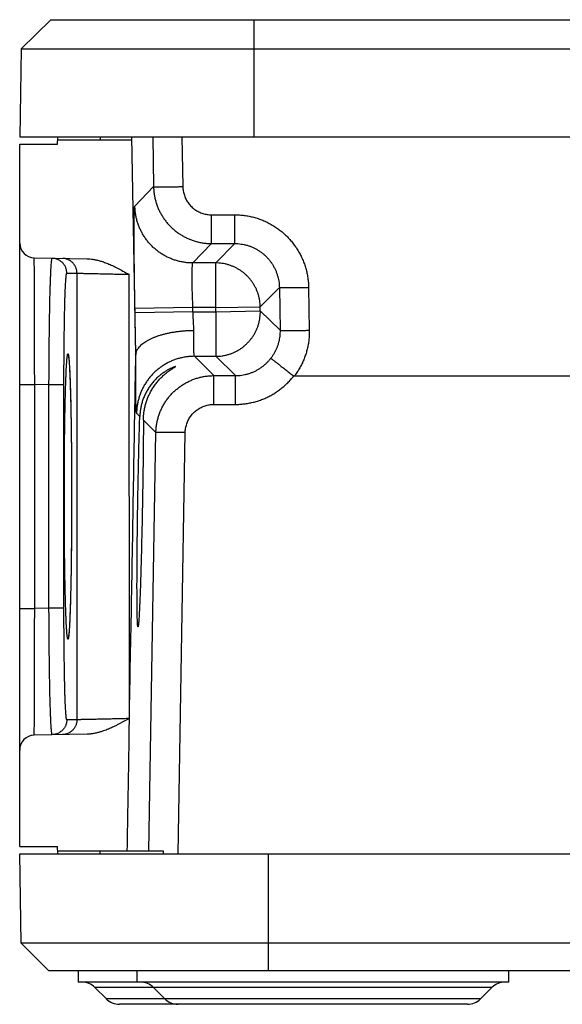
# Model space of a CAD drawing. Header units: inches. Extents: x 0 to 34, y 0 to 22.
# Tile 3 of 38: x 4.354 to 5.084, y 3.955 to 5.279. Entities that reach past the tile are written whole.
import ezdxf

# ---------------------------------------------------------------- set-up
doc = ezdxf.new("R2010")
doc.units = ezdxf.units.IN
doc.header["$LTSCALE"] = 1.87
doc.header["$MEASUREMENT"] = 0
doc.layers.get('0').update_dxf_attribs({"linetype": 'CONTINUOUS'})

msp = doc.modelspace()

# ---------------------------------------------------------------- linework, layer by layer
at = {"color": 7, "linetype": 'CONTINUOUS'}
for p, q in [((4.3964, 5.2792), (4.3564, 5.2399)), ((4.3964, 5.2792), (7.8046, 5.2792)), ((4.6693, 5.2792), (4.6693, 5.1218)), ((4.3564, 5.2399), (4.3543, 5.1218)), ((4.6693, 5.2399), (7.5317, 5.2399)), ((4.3543, 5.1218), (7.8467, 5.1218)), ((4.4053, 5.1118), (4.4055, 5.1218)), ((4.4054, 5.1178), (4.5049, 5.1178)), ((4.4626, 5.1218), (4.4626, 5.1178)), ((4.5049, 5.1218), (4.5101, 4.8292)), ((4.5333, 5.1218), (4.5344, 5.0547)), ((4.5726, 5.1218), (4.5738, 5.0547)), ((4.5726, 5.1218), (4.5726, 5.1178)), ((4.3543, 4.9789), (4.3543, 5.1118)), ((4.3543, 5.1118), (4.4053, 5.1118)), ((4.5092, 5.0286), (4.5344, 5.0547)), ((4.6124, 4.9781), (4.6124, 5.0168)), ((4.6124, 5.0168), (4.6436, 5.0168)), ((4.6436, 4.9781), (4.6436, 5.0168)), ((4.3543, 4.2971), (4.3543, 4.9783)), ((4.5872, 4.952), (4.6124, 4.9781)), ((4.6124, 4.9781), (4.6436, 4.9781)), ((4.618, 4.952), (4.6436, 4.9781)), ((4.374, 4.9589), (4.4451, 4.9577)), ((4.618, 4.952), (4.5872, 4.952)), ((4.618, 4.892), (4.618, 4.952)), ((4.4177, 4.9382), (4.4313, 4.9382)), ((4.4313, 4.9382), (4.4313, 4.3375)), ((4.5013, 4.9367), (4.5014, 4.339)), ((4.678, 4.893), (4.7036, 4.9191)), ((4.7036, 4.9191), (4.7046, 4.8614)), ((4.7429, 4.9191), (4.7439, 4.8614)), ((4.5873, 4.892), (4.5094, 4.8906)), ((4.5095, 4.885), (4.5094, 4.8906)), ((4.5874, 4.8864), (4.5873, 4.892)), ((4.618, 4.892), (4.5873, 4.892)), ((4.618, 4.892), (4.678, 4.893)), ((4.6181, 4.8864), (4.618, 4.892)), ((4.678, 4.8875), (4.678, 4.893)), ((4.5874, 4.8864), (4.5095, 4.885)), ((4.5874, 4.8864), (4.6181, 4.8864)), ((4.6181, 4.8864), (4.678, 4.8875)), ((4.6181, 4.8864), (4.6181, 4.8264)), ((4.678, 4.8875), (4.7046, 4.8614)), ((4.5895, 4.8264), (4.6155, 4.8004)), ((4.5895, 4.8264), (4.6181, 4.8264)), ((4.6181, 4.8264), (4.6446, 4.8004)), ((4.4207, 4.82), (4.4209, 4.8181)), ((4.4209, 4.8181), (4.421, 4.8159)), ((4.421, 4.8159), (4.4212, 4.8133)), ((4.4212, 4.8133), (4.4214, 4.8104)), ((4.4214, 4.8104), (4.4215, 4.807)), ((4.4215, 4.807), (4.4217, 4.8033)), ((4.4217, 4.8033), (4.4219, 4.7992)), ((4.4219, 4.7992), (4.422, 4.7946)), ((4.6155, 4.7617), (4.6155, 4.8004)), ((4.6155, 4.8004), (4.6446, 4.8004)), ((4.6446, 4.7617), (4.6446, 4.8004)), ((4.3543, 4.7886), (4.3745, 4.7886)), ((4.3745, 4.4872), (4.3745, 4.7886)), ((4.3937, 4.7882), (4.3745, 4.7886)), ((4.3937, 4.4875), (4.3937, 4.7882)), ((4.4139, 4.7882), (4.3937, 4.7882)), ((4.4139, 4.4875), (4.4139, 4.7882)), ((4.422, 4.7946), (4.4222, 4.7897)), ((4.4222, 4.7897), (4.4224, 4.7842)), ((4.4224, 4.7842), (4.4226, 4.7783)), ((4.4226, 4.7783), (4.4227, 4.7717)), ((4.4227, 4.7717), (4.4229, 4.7645)), ((4.4229, 4.7645), (4.4231, 4.7566)), ((4.4231, 4.7566), (4.4232, 4.7478)), ((4.6155, 4.7617), (4.6446, 4.7617)), ((4.4232, 4.7478), (4.4234, 4.7382)), ((4.5159, 4.7454), (4.5115, 4.7498)), ((4.4234, 4.7382), (4.4235, 4.7277)), ((4.5376, 4.7237), (4.5208, 4.7405)), ((4.4235, 4.7277), (4.4237, 4.7163)), ((4.4237, 4.7163), (4.4238, 4.7041)), ((4.5281, 4.1611), (4.5376, 4.7237)), ((4.5674, 4.1572), (4.5769, 4.7237)), ((4.4238, 4.7041), (4.4239, 4.691)), ((4.4239, 4.691), (4.424, 4.6769)), ((4.424, 4.6769), (4.4241, 4.6618)), ((4.4241, 4.6618), (4.4241, 4.6458)), ((4.4241, 4.6458), (4.4241, 4.6317)), ((4.4241, 4.6317), (4.4241, 4.6188)), ((4.4241, 4.6188), (4.4241, 4.6065)), ((4.4241, 4.6065), (4.424, 4.5948)), ((4.4239, 4.5837), (4.4238, 4.5732)), ((4.424, 4.5948), (4.4239, 4.5837)), ((4.4238, 4.5732), (4.4237, 4.5634)), ((4.4237, 4.5634), (4.4236, 4.5496)), ((4.4236, 4.5496), (4.4234, 4.5371)), ((4.4234, 4.5371), (4.4232, 4.5257)), ((4.4232, 4.5257), (4.423, 4.5153)), ((4.4228, 4.506), (4.4226, 4.4975)), ((4.423, 4.5153), (4.4228, 4.506)), ((4.4226, 4.4975), (4.4223, 4.49)), ((4.3543, 4.4872), (4.3745, 4.4872)), ((4.3937, 4.4875), (4.3745, 4.4872)), ((4.4139, 4.4875), (4.3937, 4.4875)), ((4.4219, 4.4773), (4.4217, 4.472)), ((4.4221, 4.4833), (4.4219, 4.4773)), ((4.4223, 4.49), (4.4221, 4.4833)), ((4.4213, 4.4645), (4.4212, 4.4621)), ((4.4215, 4.4673), (4.4213, 4.4645)), ((4.4217, 4.472), (4.4215, 4.4673)), ((4.421, 4.4598), (4.4209, 4.4578)), ((4.4212, 4.4621), (4.421, 4.4598)), ((4.4313, 4.3375), (4.4177, 4.3375)), ((4.4451, 4.3181), (4.374, 4.3168)), ((4.3543, 4.1672), (4.3543, 4.2968)), ((4.3543, 4.1672), (4.4053, 4.1672)), ((4.4055, 4.1572), (4.4053, 4.1672)), ((4.4054, 4.1611), (4.5473, 4.1611)), ((4.4626, 4.1572), (4.4626, 4.1611)), ((4.3564, 4.037), (4.3543, 4.1572)), ((4.3543, 4.1572), (7.8467, 4.1572)), ((4.689, 3.9997), (4.689, 4.1572)), ((4.3937, 3.9997), (4.3564, 4.037)), ((7.8446, 4.037), (4.3564, 4.037)), ((7.8073, 3.9997), (4.3937, 3.9997)), ((4.4332, 3.9997), (4.4332, 3.9847)), ((4.5119, 3.9997), (4.5119, 3.9847)), ((5.0119, 3.9997), (5.0119, 3.9847)), ((5.0119, 3.9847), (4.4332, 3.9847)), ((4.4709, 3.962), (4.4555, 3.9774)), ((4.9896, 3.9774), (4.4555, 3.9774)), ((4.5496, 3.962), (4.5342, 3.9774)), ((4.9742, 3.962), (4.9896, 3.9774)), ((4.9742, 3.962), (4.4709, 3.962)), ((4.9566, 3.9547), (4.4885, 3.9547))]:
    msp.add_line(p, q, dxfattribs=at)
for points in [[(4.4201, 4.8253), (4.4201, 4.8253), (4.4202, 4.8253), (4.4202, 4.8251), (4.4202, 4.825), (4.4202, 4.8247), (4.4203, 4.8245), (4.4203, 4.8241), (4.4204, 4.8237), (4.4204, 4.8233), (4.4205, 4.8227), (4.4205, 4.8222), (4.4206, 4.8215), (4.4207, 4.8208), (4.4207, 4.82)], [(4.4209, 4.4578), (4.4208, 4.4561), (4.4207, 4.4553), (4.4206, 4.4546), (4.4206, 4.454), (4.4205, 4.4534), (4.4205, 4.4528), (4.4204, 4.4523), (4.4204, 4.4519), (4.4203, 4.4515), (4.4203, 4.4512), (4.4202, 4.4509), (4.4202, 4.4507), (4.4202, 4.4506), (4.4202, 4.4505), (4.4202, 4.4504)]]:
    msp.add_lwpolyline(points, dxfattribs=at)
for centre, radius, start, end in [((4.3743, 4.9789), 0.02, 180.7847, 269.0138), ((4.3743, 4.2968), 0.02, 91, 180.0159), ((4.4378, 3.9597), 0.025, 45, 90), ((4.5166, 3.9597), 0.025, 45, 90), ((5.0073, 3.9597), 0.025, 90, 135), ((4.4885, 3.9797), 0.025, 225, 270), ((4.5673, 3.9797), 0.025, 225, 270), ((4.9566, 3.9797), 0.025, 270, 315)]:
    msp.add_arc(centre, radius, start, end, dxfattribs=at)
for points, knots in [([(4.3564, 5.2399), (4.3565, 5.2399), (4.357, 5.2399), (4.358, 5.2399), (4.3598, 5.2399), (4.3623, 5.2399), (4.3654, 5.2399), (4.3693, 5.2399), (4.3738, 5.2399), (4.379, 5.2399), (4.3849, 5.2399), (4.3914, 5.2399), (4.3985, 5.2399), (4.4062, 5.2399), (4.4146, 5.2399), (4.4235, 5.2399), (4.433, 5.2399), (4.443, 5.2399), (4.4535, 5.2399), (4.4645, 5.2399), (4.476, 5.2399), (4.4879, 5.2399), (4.5002, 5.2399), (4.5129, 5.2399), (4.526, 5.2399), (4.5394, 5.2399), (4.5531, 5.2399), (4.567, 5.2399), (4.5812, 5.2399), (4.5955, 5.2399), (4.61, 5.2399), (4.6247, 5.2399), (4.6395, 5.2399), (4.6544, 5.2399), (4.6643, 5.2399), (4.6693, 5.2399)], [0, 0, 0, 0, 0.001144, 0.004558, 0.010217, 0.018108, 0.028213, 0.040516, 0.054989, 0.071609, 0.090342, 0.111134, 0.133937, 0.158693, 0.185365, 0.213889, 0.244194, 0.276208, 0.309849, 0.345067, 0.381772, 0.41988, 0.459294, 0.499917, 0.541688, 0.584499, 0.628255, 0.67283, 0.718128, 0.764062, 0.810513, 0.857403, 0.904646, 0.952203, 1, 1, 1, 1]), ([(4.5333, 5.1218), (4.5333, 5.1218), (4.5334, 5.1216), (4.5337, 5.1215), (4.5342, 5.1215), (4.5348, 5.1216), (4.5356, 5.1217), (4.5362, 5.1217), (4.5365, 5.1218)], [0, 0, 0, 0, 0.041784, 0.133596, 0.272602, 0.466906, 0.72099, 1, 1, 1, 1]), ([(4.5575, 5.1218), (4.5583, 5.1217), (4.5599, 5.1217), (4.5625, 5.1215), (4.5651, 5.1215), (4.5676, 5.1215), (4.5701, 5.1217), (4.5718, 5.1218), (4.5726, 5.1218)], [0, 0, 0, 0, 0.155299, 0.328631, 0.501345, 0.671821, 0.83838, 1, 1, 1, 1]), ([(4.5344, 5.0547), (4.5345, 5.0529), (4.5346, 5.0494), (4.5353, 5.0442), (4.5362, 5.039), (4.5376, 5.0339), (4.5392, 5.0289), (4.5412, 5.0241), (4.5435, 5.0193), (4.5462, 5.0148), (4.5491, 5.0104), (4.5523, 5.0062), (4.5558, 5.0023), (4.5596, 4.9986), (4.5636, 4.9952), (4.5678, 4.992), (4.5722, 4.9892), (4.5769, 4.9866), (4.5816, 4.9844), (4.5865, 4.9824), (4.5916, 4.9809), (4.5967, 4.9796), (4.6019, 4.9787), (4.6071, 4.9782), (4.6106, 4.9781), (4.6124, 4.9781)], [0, 0, 0, 0, 0.043458, 0.086905, 0.130345, 0.173791, 0.217261, 0.260757, 0.304261, 0.34776, 0.39125, 0.434729, 0.478195, 0.521654, 0.565117, 0.608597, 0.652101, 0.695616, 0.739132, 0.782639, 0.826125, 0.869593, 0.913056, 0.956524, 1, 1, 1, 1]), ([(4.5344, 5.0547), (4.5345, 5.0547), (4.5347, 5.0546), (4.5351, 5.0546), (4.5359, 5.0546), (4.5368, 5.0545), (4.538, 5.0545), (4.5395, 5.0545), (4.5411, 5.0544), (4.543, 5.0544), (4.5451, 5.0544), (4.5474, 5.0544), (4.5499, 5.0544), (4.5525, 5.0545), (4.5553, 5.0545), (4.5582, 5.0545), (4.5612, 5.0545), (4.5642, 5.0546), (4.5674, 5.0546), (4.5706, 5.0547), (4.5727, 5.0547), (4.5738, 5.0547)], [0, 0, 0, 0, 0.004949, 0.016423, 0.034434, 0.058881, 0.089607, 0.12641, 0.169046, 0.21723, 0.270643, 0.328928, 0.391695, 0.458527, 0.528976, 0.602572, 0.678823, 0.757219, 0.837239, 0.918346, 1, 1, 1, 1]), ([(4.5738, 5.0547), (4.5738, 5.0537), (4.5739, 5.0518), (4.5743, 5.0488), (4.5749, 5.0459), (4.5758, 5.043), (4.5768, 5.0402), (4.5781, 5.0375), (4.5796, 5.0348), (4.5813, 5.0324), (4.5832, 5.03), (4.5853, 5.0278), (4.5875, 5.0258), (4.5899, 5.0239), (4.5924, 5.0223), (4.5951, 5.0208), (4.5979, 5.0196), (4.6007, 5.0185), (4.6036, 5.0177), (4.6065, 5.0172), (4.6095, 5.0168), (4.6114, 5.0168), (4.6124, 5.0168)], [0, 0, 0, 0, 0.048729, 0.098035, 0.147808, 0.197941, 0.248321, 0.298832, 0.349357, 0.399776, 0.450012, 0.500137, 0.550259, 0.600486, 0.65089, 0.701393, 0.751877, 0.802225, 0.852319, 0.90205, 0.951312, 1, 1, 1, 1]), ([(4.5094, 4.8906), (4.5093, 4.8933), (4.5092, 4.8988), (4.5091, 4.907), (4.509, 4.9151), (4.5089, 4.9232), (4.5088, 4.9312), (4.5087, 4.9389), (4.5086, 4.9466), (4.5085, 4.954), (4.5084, 4.9612), (4.5084, 4.9682), (4.5084, 4.9748), (4.5083, 4.9812), (4.5083, 4.9872), (4.5083, 4.9929), (4.5083, 4.9983), (4.5084, 5.0032), (4.5084, 5.0078), (4.5084, 5.0119), (4.5085, 5.0156), (4.5086, 5.0188), (4.5087, 5.0216), (4.5088, 5.024), (4.5089, 5.0258), (4.5089, 5.0272), (4.5091, 5.028), (4.5091, 5.0285), (4.5092, 5.0286)], [0, 0, 0, 0, 0.05942, 0.118849, 0.177976, 0.23649, 0.294094, 0.350611, 0.405935, 0.459873, 0.512144, 0.562522, 0.610867, 0.657042, 0.70088, 0.742213, 0.780891, 0.816769, 0.849745, 0.879725, 0.906576, 0.93016, 0.950395, 0.967258, 0.980696, 0.990635, 0.997038, 1, 1, 1, 1]), ([(4.5872, 4.952), (4.5855, 4.952), (4.582, 4.9521), (4.5767, 4.9526), (4.5715, 4.9535), (4.5664, 4.9548), (4.5614, 4.9563), (4.5565, 4.9583), (4.5517, 4.9605), (4.5471, 4.963), (4.5427, 4.9659), (4.5384, 4.9691), (4.5344, 4.9725), (4.5307, 4.9762), (4.5272, 4.9801), (4.524, 4.9843), (4.521, 4.9887), (4.5184, 4.9932), (4.5161, 4.998), (4.5141, 5.0028), (4.5124, 5.0078), (4.5111, 5.0129), (4.5101, 5.0181), (4.5095, 5.0233), (4.5093, 5.0268), (4.5092, 5.0286)], [0, 0, 0, 0, 0.043473, 0.086947, 0.130422, 0.173897, 0.217374, 0.260851, 0.30433, 0.347808, 0.391288, 0.434768, 0.478248, 0.521729, 0.56521, 0.608691, 0.652172, 0.695653, 0.739133, 0.782613, 0.826092, 0.86957, 0.913048, 0.956524, 1, 1, 1, 1]), ([(4.6436, 5.0168), (4.6458, 5.0168), (4.6501, 5.0166), (4.6565, 5.016), (4.6628, 5.015), (4.6691, 5.0135), (4.6753, 5.0117), (4.6813, 5.0094), (4.6872, 5.0068), (4.6928, 5.0038), (4.6983, 5.0004), (4.7036, 4.9967), (4.7086, 4.9927), (4.7133, 4.9883), (4.7177, 4.9837), (4.7218, 4.9787), (4.7256, 4.9736), (4.7291, 4.9681), (4.7322, 4.9625), (4.7349, 4.9567), (4.7373, 4.9507), (4.7392, 4.9446), (4.7408, 4.9383), (4.7419, 4.932), (4.7427, 4.9256), (4.7429, 4.9213), (4.7429, 4.9191)], [0, 0, 0, 0, 0.041803, 0.083562, 0.125278, 0.166956, 0.208601, 0.250223, 0.291833, 0.333438, 0.375046, 0.416658, 0.458274, 0.499892, 0.541511, 0.583132, 0.624755, 0.66638, 0.708009, 0.749647, 0.791299, 0.832973, 0.874674, 0.916411, 0.958185, 1, 1, 1, 1]), ([(4.6436, 4.9781), (4.645, 4.9781), (4.6479, 4.978), (4.6521, 4.9775), (4.6562, 4.9768), (4.6603, 4.9758), (4.6644, 4.9744), (4.6683, 4.9728), (4.6721, 4.971), (4.6757, 4.9688), (4.6792, 4.9664), (4.6826, 4.9638), (4.6857, 4.9609), (4.6886, 4.9579), (4.6913, 4.9546), (4.6937, 4.9511), (4.6959, 4.9475), (4.6979, 4.9437), (4.6996, 4.9398), (4.7009, 4.9358), (4.7021, 4.9317), (4.7029, 4.9276), (4.7034, 4.9234), (4.7035, 4.9205), (4.7036, 4.9191)], [0, 0, 0, 0, 0.045396, 0.090841, 0.136275, 0.1817, 0.227122, 0.272543, 0.317965, 0.363386, 0.408807, 0.454229, 0.499657, 0.545091, 0.590532, 0.635984, 0.681447, 0.72692, 0.772404, 0.817898, 0.863408, 0.908935, 0.954483, 1, 1, 1, 1]), ([(4.374, 4.9586), (4.374, 4.9587), (4.374, 4.9587), (4.374, 4.9588), (4.374, 4.9589), (4.374, 4.9589)], [0, 0, 0, 0, 0.33333, 0.666668, 1, 1, 1, 1]), ([(4.3745, 4.7886), (4.3745, 4.7917), (4.3745, 4.7981), (4.3744, 4.8076), (4.3744, 4.817), (4.3744, 4.8264), (4.3744, 4.8356), (4.3744, 4.8447), (4.3743, 4.8536), (4.3743, 4.8623), (4.3743, 4.8708), (4.3743, 4.879), (4.3743, 4.8869), (4.3742, 4.8945), (4.3742, 4.9018), (4.3742, 4.9087), (4.3742, 4.9153), (4.3742, 4.9214), (4.3741, 4.9271), (4.3741, 4.9324), (4.3741, 4.9372), (4.3741, 4.9416), (4.3741, 4.9455), (4.374, 4.9489), (4.374, 4.9518), (4.374, 4.9542), (4.374, 4.956), (4.374, 4.9574), (4.374, 4.9581), (4.374, 4.9584)], [0, 0, 0, 0, 0.056207, 0.112237, 0.167923, 0.22308, 0.277535, 0.331114, 0.383646, 0.434965, 0.484906, 0.533304, 0.580003, 0.624852, 0.66771, 0.708453, 0.746963, 0.783128, 0.816843, 0.848003, 0.876512, 0.902279, 0.925223, 0.945266, 0.962343, 0.976396, 0.98738, 0.995256, 1, 1, 1, 1]), ([(4.3937, 4.7882), (4.3937, 4.7914), (4.3938, 4.7978), (4.3938, 4.8073), (4.3938, 4.8167), (4.3939, 4.8261), (4.394, 4.8353), (4.3941, 4.8444), (4.3942, 4.8533), (4.3943, 4.862), (4.3944, 4.8705), (4.3945, 4.8787), (4.3947, 4.8866), (4.3948, 4.8942), (4.395, 4.9014), (4.3951, 4.9084), (4.3953, 4.9149), (4.3955, 4.921), (4.3957, 4.9267), (4.3959, 4.932), (4.3961, 4.9368), (4.3963, 4.9412), (4.3965, 4.9451), (4.3967, 4.9485), (4.3969, 4.9514), (4.3971, 4.9538), (4.3973, 4.9556), (4.3976, 4.957), (4.3977, 4.9577), (4.3979, 4.9582), (4.398, 4.9582)], [0, 0, 0, 0, 0.05606, 0.111962, 0.167515, 0.222537, 0.276854, 0.330295, 0.382691, 0.433875, 0.483685, 0.531956, 0.578532, 0.623263, 0.666009, 0.706647, 0.745059, 0.781136, 0.814771, 0.845861, 0.87431, 0.900028, 0.922934, 0.942953, 0.960021, 0.974085, 0.985105, 0.993057, 0.997952, 1, 1, 1, 1]), ([(4.4177, 4.9382), (4.4177, 4.9389), (4.4176, 4.9402), (4.4173, 4.9421), (4.4169, 4.944), (4.4162, 4.9458), (4.4154, 4.9476), (4.4144, 4.9492), (4.4133, 4.9508), (4.412, 4.9522), (4.4105, 4.9536), (4.409, 4.9547), (4.4073, 4.9558), (4.4056, 4.9566), (4.4038, 4.9573), (4.4019, 4.9578), (4.4, 4.9581), (4.3987, 4.9582), (4.398, 4.9582)], [0, 0, 0, 0, 0.062509, 0.125018, 0.187527, 0.250035, 0.312541, 0.375046, 0.437549, 0.50005, 0.562549, 0.625047, 0.687542, 0.750036, 0.812528, 0.87502, 0.93751, 1, 1, 1, 1]), ([(4.4313, 4.9382), (4.4313, 4.9389), (4.4313, 4.9402), (4.431, 4.9421), (4.4305, 4.944), (4.4299, 4.9458), (4.4291, 4.9476), (4.4281, 4.9492), (4.4269, 4.9508), (4.4256, 4.9522), (4.4242, 4.9536), (4.4226, 4.9547), (4.421, 4.9558), (4.4192, 4.9566), (4.4174, 4.9573), (4.4155, 4.9578), (4.4136, 4.9581), (4.4123, 4.9582), (4.4117, 4.9582)], [0, 0, 0, 0, 0.062505, 0.12501, 0.187514, 0.250018, 0.312521, 0.375023, 0.437524, 0.500024, 0.562524, 0.625022, 0.68752, 0.750017, 0.812514, 0.87501, 0.937505, 1, 1, 1, 1]), ([(4.4451, 4.9577), (4.4463, 4.9576), (4.4489, 4.9575), (4.4529, 4.957), (4.4572, 4.9562), (4.462, 4.955), (4.4673, 4.9533), (4.473, 4.9511), (4.4793, 4.9483), (4.4862, 4.9449), (4.4935, 4.941), (4.4986, 4.9382), (4.5013, 4.9367)], [0, 0, 0, 0, 0.060709, 0.126773, 0.199519, 0.280286, 0.370714, 0.472128, 0.585644, 0.711473, 0.849616, 1, 1, 1, 1]), ([(4.5873, 4.892), (4.5873, 4.8934), (4.5872, 4.8962), (4.587, 4.9004), (4.5869, 4.9046), (4.5868, 4.9087), (4.5866, 4.9127), (4.5865, 4.9166), (4.5865, 4.9204), (4.5864, 4.9241), (4.5864, 4.9276), (4.5863, 4.9309), (4.5863, 4.934), (4.5863, 4.9369), (4.5863, 4.9396), (4.5864, 4.942), (4.5864, 4.9442), (4.5865, 4.9462), (4.5866, 4.9478), (4.5867, 4.9492), (4.5868, 4.9503), (4.5869, 4.9512), (4.587, 4.9517), (4.5871, 4.952), (4.5872, 4.952)], [0, 0, 0, 0, 0.070441, 0.140602, 0.210043, 0.278422, 0.345401, 0.410651, 0.473848, 0.534673, 0.592825, 0.648018, 0.699982, 0.748459, 0.793212, 0.834021, 0.870687, 0.903029, 0.930888, 0.954137, 0.972674, 0.986439, 0.995443, 1, 1, 1, 1]), ([(4.678, 4.893), (4.6779, 4.8945), (4.6778, 4.8973), (4.6773, 4.9015), (4.6764, 4.9056), (4.6753, 4.9097), (4.6739, 4.9137), (4.6723, 4.9176), (4.6703, 4.9214), (4.6681, 4.925), (4.6657, 4.9285), (4.663, 4.9317), (4.66, 4.9348), (4.6569, 4.9377), (4.6536, 4.9403), (4.6501, 4.9427), (4.6464, 4.9448), (4.6426, 4.9467), (4.6387, 4.9483), (4.6347, 4.9497), (4.6306, 4.9507), (4.6264, 4.9514), (4.6222, 4.9519), (4.6194, 4.952), (4.618, 4.952)], [0, 0, 0, 0, 0.045451, 0.090903, 0.136355, 0.181809, 0.227263, 0.272718, 0.318174, 0.36363, 0.409086, 0.454543, 0.5, 0.545457, 0.590914, 0.63637, 0.681826, 0.727282, 0.772737, 0.818191, 0.863645, 0.909098, 0.954549, 1, 1, 1, 1]), ([(4.4139, 4.7882), (4.4139, 4.7911), (4.4139, 4.7968), (4.4139, 4.8054), (4.4139, 4.814), (4.414, 4.8226), (4.414, 4.831), (4.4141, 4.8393), (4.4142, 4.8475), (4.4143, 4.8554), (4.4144, 4.8631), (4.4145, 4.8705), (4.4146, 4.8777), (4.4148, 4.8845), (4.4149, 4.8911), (4.4151, 4.8972), (4.4152, 4.903), (4.4154, 4.9085), (4.4156, 4.9135), (4.4158, 4.918), (4.416, 4.9222), (4.4162, 4.9259), (4.4164, 4.9291), (4.4166, 4.9318), (4.4168, 4.9341), (4.417, 4.9358), (4.4172, 4.9371), (4.4174, 4.9378), (4.4176, 4.9382), (4.4177, 4.9382)], [0, 0, 0, 0, 0.057234, 0.114638, 0.171942, 0.228878, 0.285186, 0.340607, 0.394882, 0.447766, 0.499059, 0.54862, 0.596308, 0.641981, 0.685495, 0.72669, 0.765408, 0.801496, 0.834847, 0.865379, 0.893004, 0.917625, 0.939133, 0.957445, 0.972492, 0.984228, 0.992638, 0.997792, 1, 1, 1, 1]), ([(4.4313, 4.9382), (4.4314, 4.9382), (4.4317, 4.9382), (4.4324, 4.9382), (4.4334, 4.9382), (4.4347, 4.9381), (4.4363, 4.9381), (4.4383, 4.9381), (4.4406, 4.938), (4.4431, 4.938), (4.446, 4.9379), (4.4491, 4.9378), (4.4525, 4.9378), (4.4561, 4.9377), (4.46, 4.9376), (4.464, 4.9375), (4.4683, 4.9374), (4.4727, 4.9373), (4.4772, 4.9372), (4.4819, 4.9371), (4.4867, 4.937), (4.4915, 4.9369), (4.4964, 4.9368), (4.4997, 4.9367), (4.5013, 4.9367)], [0, 0, 0, 0, 0.004254, 0.013429, 0.027479, 0.046333, 0.069893, 0.098036, 0.13061, 0.167448, 0.208362, 0.253148, 0.301596, 0.353487, 0.408589, 0.466645, 0.527365, 0.59044, 0.655549, 0.72237, 0.790576, 0.859835, 0.929808, 1, 1, 1, 1]), ([(4.7036, 4.9191), (4.7036, 4.9191), (4.7039, 4.9191), (4.7043, 4.919), (4.705, 4.919), (4.706, 4.9189), (4.7072, 4.9189), (4.7086, 4.9189), (4.7103, 4.9189), (4.7122, 4.9188), (4.7143, 4.9188), (4.7166, 4.9188), (4.719, 4.9188), (4.7217, 4.9189), (4.7244, 4.9189), (4.7273, 4.9189), (4.7303, 4.9189), (4.7334, 4.919), (4.7365, 4.919), (4.7397, 4.9191), (4.7419, 4.9191), (4.7429, 4.9191)], [0, 0, 0, 0, 0.004971, 0.016464, 0.034492, 0.058951, 0.089686, 0.126494, 0.169132, 0.217317, 0.270727, 0.329006, 0.391767, 0.458591, 0.52903, 0.602617, 0.678858, 0.757246, 0.837256, 0.918354, 1, 1, 1, 1]), ([(4.5107, 4.8286), (4.5106, 4.8308), (4.5105, 4.8353), (4.5103, 4.8421), (4.5102, 4.8491), (4.51, 4.8562), (4.5099, 4.8633), (4.5097, 4.8705), (4.5096, 4.8778), (4.5095, 4.8826), (4.5095, 4.885)], [0, 0, 0, 0, 0.117785, 0.238684, 0.36199, 0.487295, 0.614177, 0.74221, 0.870964, 1, 1, 1, 1]), ([(4.5887, 4.8613), (4.5886, 4.8626), (4.5885, 4.8653), (4.5882, 4.8694), (4.588, 4.8736), (4.5878, 4.8778), (4.5876, 4.8821), (4.5875, 4.885), (4.5874, 4.8864)], [0, 0, 0, 0, 0.158779, 0.321858, 0.4884, 0.657555, 0.828456, 1, 1, 1, 1]), ([(4.6181, 4.8264), (4.6195, 4.8264), (4.6224, 4.8265), (4.6267, 4.827), (4.631, 4.8278), (4.6352, 4.8289), (4.6393, 4.8303), (4.6433, 4.8319), (4.6471, 4.8339), (4.6508, 4.8361), (4.6544, 4.8386), (4.6577, 4.8414), (4.6609, 4.8444), (4.6638, 4.8476), (4.6665, 4.851), (4.6689, 4.8545), (4.6711, 4.8583), (4.673, 4.8622), (4.6746, 4.8662), (4.6759, 4.8703), (4.6769, 4.8746), (4.6776, 4.8788), (4.678, 4.8831), (4.6781, 4.886), (4.678, 4.8875)], [0, 0, 0, 0, 0.045451, 0.090902, 0.136355, 0.181808, 0.227262, 0.272717, 0.318173, 0.363629, 0.409086, 0.454543, 0.5, 0.545457, 0.590914, 0.636371, 0.681827, 0.727283, 0.772738, 0.818192, 0.863645, 0.909098, 0.95455, 1, 1, 1, 1]), ([(4.5107, 4.8288), (4.5107, 4.8296), (4.511, 4.831), (4.5116, 4.8333), (4.5126, 4.8354), (4.514, 4.8376), (4.5157, 4.8397), (4.5177, 4.8417), (4.52, 4.8437), (4.5227, 4.8456), (4.5256, 4.8475), (4.5289, 4.8492), (4.5324, 4.8509), (4.5361, 4.8524), (4.5401, 4.8539), (4.5443, 4.8552), (4.5487, 4.8564), (4.5533, 4.8575), (4.5581, 4.8585), (4.563, 4.8593), (4.568, 4.86), (4.5731, 4.8606), (4.5782, 4.861), (4.5835, 4.8612), (4.5869, 4.8613), (4.5887, 4.8613)], [0, 0, 0, 0, 0.024647, 0.050002, 0.076495, 0.104536, 0.134369, 0.166253, 0.200287, 0.236579, 0.275151, 0.315967, 0.359025, 0.404181, 0.451406, 0.500502, 0.551382, 0.603859, 0.657753, 0.712915, 0.769064, 0.826083, 0.883722, 0.941764, 1, 1, 1, 1]), ([(4.5895, 4.8264), (4.5894, 4.8265), (4.5893, 4.8268), (4.5892, 4.8273), (4.589, 4.8281), (4.5889, 4.8292), (4.5888, 4.8305), (4.5887, 4.8322), (4.5886, 4.8341), (4.5886, 4.8363), (4.5885, 4.8387), (4.5885, 4.8413), (4.5885, 4.8442), (4.5885, 4.8473), (4.5885, 4.8505), (4.5886, 4.854), (4.5886, 4.8576), (4.5887, 4.86), (4.5887, 4.8613)], [0, 0, 0, 0, 0.00786, 0.023207, 0.046616, 0.078118, 0.117608, 0.164912, 0.219798, 0.28199, 0.351176, 0.427014, 0.509139, 0.59717, 0.690704, 0.789319, 0.892573, 1, 1, 1, 1]), ([(4.7046, 4.8614), (4.7046, 4.8601), (4.7045, 4.8574), (4.7042, 4.8533), (4.7036, 4.8493), (4.7027, 4.8454), (4.7016, 4.8415), (4.7002, 4.8377), (4.6985, 4.834), (4.6966, 4.8304), (4.6945, 4.827), (4.6929, 4.8248), (4.6921, 4.8238)], [0, 0, 0, 0, 0.099898, 0.199956, 0.300017, 0.400076, 0.500127, 0.600167, 0.700189, 0.800177, 0.900119, 1, 1, 1, 1]), ([(4.7046, 4.8614), (4.7046, 4.8614), (4.7048, 4.8614), (4.7053, 4.8613), (4.706, 4.8613), (4.7069, 4.8612), (4.7082, 4.8612), (4.7096, 4.8612), (4.7113, 4.8612), (4.7132, 4.8612), (4.7153, 4.8612), (4.7176, 4.8612), (4.72, 4.8612), (4.7226, 4.8612), (4.7254, 4.8612), (4.7283, 4.8612), (4.7313, 4.8612), (4.7344, 4.8613), (4.7375, 4.8613), (4.7407, 4.8614), (4.7428, 4.8614), (4.7439, 4.8614)], [0, 0, 0, 0, 0.004971, 0.016464, 0.034492, 0.058952, 0.089687, 0.126495, 0.169134, 0.217318, 0.270728, 0.329008, 0.391769, 0.458592, 0.529032, 0.602618, 0.678859, 0.757247, 0.837256, 0.918355, 1, 1, 1, 1]), ([(4.7439, 4.8614), (4.7439, 4.8595), (4.7439, 4.8555), (4.7435, 4.8496), (4.7427, 4.8436), (4.7415, 4.8377), (4.74, 4.8318), (4.7381, 4.826), (4.7359, 4.8204), (4.7333, 4.8149), (4.7304, 4.8096), (4.7272, 4.8045), (4.725, 4.8013), (4.7238, 4.7997)], [0, 0, 0, 0, 0.08914, 0.179299, 0.270266, 0.36182, 0.453739, 0.545793, 0.637752, 0.729382, 0.82045, 0.910731, 1, 1, 1, 1]), ([(4.4144, 4.6379), (4.4144, 4.6414), (4.4144, 4.6484), (4.4144, 4.6589), (4.4144, 4.6694), (4.4145, 4.6798), (4.4146, 4.69), (4.4146, 4.7001), (4.4147, 4.71), (4.4148, 4.7197), (4.415, 4.7291), (4.4151, 4.7383), (4.4152, 4.7472), (4.4154, 4.7557), (4.4156, 4.7638), (4.4157, 4.7715), (4.4159, 4.7789), (4.4161, 4.7858), (4.4164, 4.7923), (4.4166, 4.7983), (4.4168, 4.8038), (4.417, 4.8089), (4.4173, 4.8134), (4.4175, 4.8174), (4.4178, 4.8208), (4.418, 4.8237), (4.4183, 4.826), (4.4185, 4.8278), (4.4188, 4.8289), (4.4189, 4.8297), (4.4196, 4.8297), (4.4197, 4.8289), (4.42, 4.8278), (4.4201, 4.8265), (4.4203, 4.8256), (4.4203, 4.8253)], [0, 0, 0, 0, 0.053625, 0.107149, 0.160386, 0.213148, 0.265261, 0.316586, 0.367001, 0.416345, 0.464423, 0.51105, 0.556055, 0.599288, 0.640661, 0.680096, 0.717494, 0.752742, 0.785729, 0.816351, 0.844524, 0.870173, 0.893211, 0.913542, 0.931089, 0.945802, 0.95764, 0.966587, 0.972642, 0.975892, 0.977254, 0.9805, 0.986556, 0.995502, 1, 1, 1, 1]), ([(4.4203, 4.8253), (4.4203, 4.8248), (4.4205, 4.8234), (4.4207, 4.8208), (4.421, 4.8174), (4.4212, 4.8134), (4.4215, 4.8089), (4.4217, 4.8038), (4.4219, 4.7983), (4.4221, 4.7923), (4.4224, 4.7858), (4.4226, 4.7789), (4.4227, 4.7715), (4.4229, 4.7638), (4.4231, 4.7557), (4.4233, 4.7472), (4.4234, 4.7383), (4.4235, 4.7292), (4.4237, 4.7197), (4.4238, 4.71), (4.4239, 4.7001), (4.4239, 4.69), (4.424, 4.6798), (4.4241, 4.6694), (4.4241, 4.6589), (4.4241, 4.6484), (4.4241, 4.6414), (4.4241, 4.6379)], [0, 0, 0, 0, 0.0077, 0.023133, 0.041543, 0.062873, 0.087037, 0.113939, 0.143494, 0.175626, 0.210241, 0.247216, 0.286432, 0.327786, 0.371186, 0.416549, 0.463777, 0.512704, 0.563142, 0.614898, 0.667783, 0.72163, 0.776303, 0.831654, 0.887509, 0.943684, 1, 1, 1, 1]), ([(4.5101, 4.8292), (4.5091, 4.7739), (4.5072, 4.6641), (4.5046, 4.5008), (4.5023, 4.3927), (4.5014, 4.339)], [0, 0, 0, 0, 0.338469, 0.671803, 1, 1, 1, 1]), ([(4.5107, 4.8286), (4.5106, 4.8287), (4.5105, 4.8288), (4.5103, 4.829), (4.5101, 4.8291), (4.5101, 4.8292)], [0, 0, 0, 0, 0.307843, 0.651289, 1, 1, 1, 1]), ([(4.5115, 4.7498), (4.5114, 4.7499), (4.5114, 4.7503), (4.5112, 4.7511), (4.5111, 4.7525), (4.511, 4.7542), (4.5109, 4.7565), (4.5108, 4.7592), (4.5108, 4.7623), (4.5107, 4.7659), (4.5106, 4.7698), (4.5106, 4.7742), (4.5106, 4.779), (4.5105, 4.7841), (4.5105, 4.7897), (4.5105, 4.7955), (4.5105, 4.8017), (4.5106, 4.8081), (4.5106, 4.8148), (4.5106, 4.8217), (4.5107, 4.8264), (4.5107, 4.8288)], [0, 0, 0, 0, 0.004964, 0.015611, 0.032167, 0.054646, 0.083001, 0.117145, 0.156938, 0.20215, 0.252557, 0.308011, 0.368391, 0.433579, 0.503348, 0.577398, 0.655415, 0.737069, 0.822004, 0.909821, 1, 1, 1, 1]), ([(4.5107, 4.8288), (4.5107, 4.8288), (4.5107, 4.8288), (4.5107, 4.8287), (4.5107, 4.8286), (4.5107, 4.8286)], [0, 0, 0, 0, 0.16245, 0.582206, 1, 1, 1, 1]), ([(4.5895, 4.8264), (4.5877, 4.8264), (4.5842, 4.8263), (4.579, 4.8258), (4.5738, 4.8249), (4.5687, 4.8237), (4.5636, 4.8221), (4.5587, 4.8202), (4.554, 4.8179), (4.5494, 4.8154), (4.5449, 4.8125), (4.5407, 4.8094), (4.5367, 4.8059), (4.5329, 4.8022), (4.5294, 4.7983), (4.5262, 4.7941), (4.5233, 4.7897), (4.5206, 4.7852), (4.5183, 4.7804), (4.5163, 4.7756), (4.5147, 4.7706), (4.5133, 4.7655), (4.5124, 4.7603), (4.5117, 4.7551), (4.5116, 4.7515), (4.5115, 4.7498)], [0, 0, 0, 0, 0.043473, 0.086946, 0.130421, 0.173896, 0.217373, 0.26085, 0.304328, 0.347807, 0.391286, 0.434766, 0.478247, 0.521728, 0.565209, 0.60869, 0.652171, 0.695652, 0.739132, 0.782612, 0.826091, 0.86957, 0.913047, 0.956524, 1, 1, 1, 1]), ([(4.6446, 4.8004), (4.646, 4.8004), (4.6488, 4.8005), (4.653, 4.8009), (4.6571, 4.8017), (4.6612, 4.8027), (4.6652, 4.804), (4.6691, 4.8056), (4.6729, 4.8075), (4.6766, 4.8096), (4.6801, 4.812), (4.6834, 4.8146), (4.6865, 4.8174), (4.6894, 4.8205), (4.6912, 4.8227), (4.6921, 4.8238)], [0, 0, 0, 0, 0.076685, 0.15348, 0.230366, 0.307324, 0.384335, 0.461379, 0.538429, 0.615463, 0.692469, 0.769437, 0.846357, 0.923215, 1, 1, 1, 1]), ([(4.6921, 4.8238), (4.6921, 4.8237), (4.6923, 4.8236), (4.6927, 4.8233), (4.6932, 4.8229), (4.694, 4.8223), (4.6949, 4.8216), (4.6961, 4.8207), (4.6974, 4.8197), (4.6989, 4.8185), (4.7005, 4.8173), (4.7023, 4.8159), (4.7042, 4.8144), (4.7063, 4.8128), (4.7084, 4.8111), (4.7107, 4.8094), (4.713, 4.8076), (4.7154, 4.8057), (4.7179, 4.8038), (4.7204, 4.8019), (4.7221, 4.8006), (4.7229, 4.8)], [0, 0, 0, 0, 0.005312, 0.01717, 0.035497, 0.060178, 0.09106, 0.127967, 0.170619, 0.218764, 0.272144, 0.330278, 0.39293, 0.459555, 0.529814, 0.603233, 0.679248, 0.75752, 0.837344, 0.918391, 1, 1, 1, 1]), ([(4.5637, 4.8125), (4.5636, 4.8125), (4.5632, 4.8124), (4.5628, 4.8123), (4.5617, 4.8119), (4.5602, 4.8114), (4.5582, 4.8105), (4.5557, 4.8092), (4.5526, 4.8075), (4.5489, 4.8052), (4.5448, 4.8023), (4.5406, 4.7988), (4.5364, 4.7948), (4.5325, 4.7903), (4.529, 4.7856), (4.5259, 4.7807), (4.5232, 4.7757), (4.521, 4.7707), (4.5192, 4.7656), (4.5178, 4.7606), (4.5168, 4.7555), (4.5161, 4.7504), (4.5159, 4.7471), (4.5159, 4.7454)], [0, 0, 0, 0, 0.001678, 0.009097, 0.021299, 0.039002, 0.063249, 0.095248, 0.136205, 0.186269, 0.243973, 0.307403, 0.374614, 0.443337, 0.511202, 0.57718, 0.641343, 0.703936, 0.765358, 0.825867, 0.885224, 0.94329, 1, 1, 1, 1]), ([(4.5208, 4.7405), (4.5208, 4.7423), (4.5209, 4.7458), (4.5214, 4.7511), (4.5223, 4.7564), (4.5236, 4.7618), (4.5253, 4.7671), (4.5273, 4.7723), (4.5298, 4.7775), (4.5326, 4.7826), (4.5359, 4.7876), (4.5395, 4.7923), (4.5433, 4.7966), (4.5472, 4.8003), (4.551, 4.8035), (4.5543, 4.8061), (4.5572, 4.8081), (4.5595, 4.8096), (4.5612, 4.8107), (4.5624, 4.8114), (4.5632, 4.812), (4.5636, 4.8122), (4.5638, 4.8125), (4.5637, 4.8125), (4.5637, 4.8125)], [0, 0, 0, 0, 0.059448, 0.119947, 0.181474, 0.24394, 0.307092, 0.371104, 0.436244, 0.502626, 0.570215, 0.638247, 0.704494, 0.766713, 0.823051, 0.871836, 0.911701, 0.94232, 0.964858, 0.980669, 0.990959, 0.996645, 0.998507, 1, 1, 1, 1]), ([(4.5376, 4.7237), (4.5376, 4.7255), (4.5378, 4.729), (4.5384, 4.7342), (4.5394, 4.7394), (4.5407, 4.7445), (4.5424, 4.7495), (4.5444, 4.7544), (4.5467, 4.7592), (4.5493, 4.7637), (4.5523, 4.7681), (4.5555, 4.7723), (4.559, 4.7762), (4.5628, 4.7799), (4.5668, 4.7833), (4.571, 4.7865), (4.5754, 4.7894), (4.58, 4.7919), (4.5848, 4.7941), (4.5897, 4.7961), (4.5947, 4.7976), (4.5999, 4.7989), (4.605, 4.7997), (4.6103, 4.8003), (4.6138, 4.8004), (4.6155, 4.8004)], [0, 0, 0, 0, 0.043528, 0.087047, 0.130562, 0.174081, 0.21761, 0.261151, 0.304702, 0.348254, 0.391787, 0.435284, 0.478755, 0.522227, 0.565706, 0.609179, 0.652642, 0.696103, 0.739576, 0.783038, 0.826461, 0.869846, 0.913217, 0.956598, 1, 1, 1, 1]), ([(4.6446, 4.7617), (4.6465, 4.7617), (4.6505, 4.7618), (4.6565, 4.7624), (4.6624, 4.7633), (4.6683, 4.7645), (4.6741, 4.7661), (4.6798, 4.7681), (4.6854, 4.7704), (4.6908, 4.7731), (4.6961, 4.7761), (4.7012, 4.7793), (4.706, 4.7829), (4.7106, 4.7868), (4.715, 4.7909), (4.7191, 4.7953), (4.7217, 4.7984), (4.7229, 4.8)], [0, 0, 0, 0, 0.065878, 0.132047, 0.198467, 0.265094, 0.331881, 0.398779, 0.465736, 0.532703, 0.599649, 0.666559, 0.733415, 0.800201, 0.866897, 0.933486, 1, 1, 1, 1]), ([(4.7238, 4.7997), (4.7237, 4.7997), (4.7235, 4.7997), (4.7233, 4.7998), (4.7231, 4.7999), (4.723, 4.7999), (4.7229, 4.8)], [0, 0, 0, 0, 0.294755, 0.557769, 0.793732, 1, 1, 1, 1]), ([(6.109, 4.7997), (5.9544, 4.7997), (5.6459, 4.7997), (5.1842, 4.7997), (4.877, 4.7997), (4.7238, 4.7997)], [0, 0, 0, 0, 0.334764, 0.668098, 1, 1, 1, 1]), ([(4.5769, 4.7237), (4.5769, 4.7247), (4.5771, 4.7267), (4.5774, 4.7296), (4.5781, 4.7325), (4.5789, 4.7354), (4.58, 4.7382), (4.5813, 4.741), (4.5828, 4.7436), (4.5845, 4.7461), (4.5864, 4.7485), (4.5884, 4.7507), (4.5907, 4.7527), (4.5931, 4.7545), (4.5956, 4.7562), (4.5982, 4.7577), (4.601, 4.7589), (4.6038, 4.7599), (4.6067, 4.7607), (4.6097, 4.7613), (4.6126, 4.7616), (4.6146, 4.7617), (4.6155, 4.7617)], [0, 0, 0, 0, 0.04874, 0.098034, 0.14779, 0.197904, 0.248267, 0.298764, 0.34928, 0.399695, 0.449933, 0.500064, 0.550195, 0.600432, 0.650846, 0.701358, 0.751852, 0.802209, 0.852313, 0.902051, 0.951317, 1, 1, 1, 1]), ([(4.5134, 4.6379), (4.5134, 4.641), (4.5135, 4.6473), (4.5137, 4.6567), (4.5139, 4.6662), (4.5141, 4.6756), (4.5143, 4.685), (4.5145, 4.6943), (4.5147, 4.7034), (4.5149, 4.7124), (4.5152, 4.7211), (4.5154, 4.7295), (4.5156, 4.7376), (4.5158, 4.7429), (4.5159, 4.7454)], [0, 0, 0, 0, 0.087014, 0.174914, 0.263133, 0.351087, 0.438476, 0.524991, 0.610079, 0.693204, 0.774124, 0.852548, 0.927987, 1, 1, 1, 1]), ([(4.5208, 4.7405), (4.5208, 4.738), (4.5207, 4.7329), (4.5207, 4.725), (4.5206, 4.7169), (4.5205, 4.7086), (4.5205, 4.7), (4.5204, 4.6913), (4.5203, 4.6825), (4.5201, 4.6735), (4.52, 4.6646), (4.5199, 4.6556), (4.5197, 4.6467), (4.5196, 4.6408), (4.5196, 4.6379)], [0, 0, 0, 0, 0.073437, 0.149985, 0.229218, 0.310673, 0.394067, 0.479155, 0.565433, 0.652382, 0.739709, 0.827114, 0.914054, 1, 1, 1, 1]), ([(4.5769, 4.7237), (4.5759, 4.7238), (4.5737, 4.7238), (4.5705, 4.7238), (4.5674, 4.7239), (4.5643, 4.7239), (4.5613, 4.724), (4.5584, 4.724), (4.5557, 4.724), (4.553, 4.724), (4.5506, 4.724), (4.5483, 4.724), (4.5462, 4.724), (4.5443, 4.724), (4.5426, 4.724), (4.5412, 4.724), (4.54, 4.7239), (4.539, 4.7239), (4.5383, 4.7239), (4.5379, 4.7238), (4.5376, 4.7238), (4.5376, 4.7237)], [0, 0, 0, 0, 0.081624, 0.162701, 0.242692, 0.321061, 0.397288, 0.470862, 0.541293, 0.60811, 0.670868, 0.729148, 0.782561, 0.830752, 0.873399, 0.910219, 0.940969, 0.965445, 0.983492, 0.995007, 1, 1, 1, 1]), ([(4.4203, 4.4504), (4.4203, 4.4501), (4.4201, 4.4492), (4.42, 4.4479), (4.4197, 4.4469), (4.4196, 4.446), (4.4189, 4.446), (4.4188, 4.4469), (4.4185, 4.4479), (4.4183, 4.4497), (4.418, 4.452), (4.4178, 4.4549), (4.4175, 4.4583), (4.4173, 4.4623), (4.417, 4.4668), (4.4168, 4.4719), (4.4166, 4.4774), (4.4164, 4.4834), (4.4161, 4.4899), (4.4159, 4.4968), (4.4157, 4.5042), (4.4156, 4.5119), (4.4154, 4.5201), (4.4152, 4.5286), (4.4151, 4.5374), (4.415, 4.5466), (4.4148, 4.556), (4.4147, 4.5657), (4.4146, 4.5756), (4.4146, 4.5857), (4.4145, 4.596), (4.4144, 4.6063), (4.4144, 4.6168), (4.4144, 4.6273), (4.4144, 4.6343), (4.4144, 4.6379)], [0, 0, 0, 0, 0.004653, 0.013598, 0.019652, 0.022901, 0.024262, 0.027509, 0.033563, 0.042508, 0.054343, 0.069051, 0.086597, 0.106924, 0.129953, 0.155591, 0.183756, 0.214378, 0.247366, 0.282602, 0.319973, 0.359382, 0.400742, 0.443971, 0.488979, 0.535608, 0.583675, 0.633, 0.6834, 0.734718, 0.786821, 0.839571, 0.8928, 0.946333, 1, 1, 1, 1]), ([(4.4241, 4.6379), (4.4241, 4.6343), (4.4241, 4.6273), (4.4241, 4.6168), (4.4241, 4.6063), (4.424, 4.596), (4.4239, 4.5857), (4.4239, 4.5756), (4.4238, 4.5657), (4.4237, 4.556), (4.4235, 4.5466), (4.4234, 4.5374), (4.4233, 4.5286), (4.4231, 4.5201), (4.4229, 4.5119), (4.4227, 4.5042), (4.4226, 4.4968), (4.4224, 4.4899), (4.4221, 4.4834), (4.4219, 4.4774), (4.4217, 4.4719), (4.4215, 4.4668), (4.4212, 4.4623), (4.421, 4.4583), (4.4207, 4.4549), (4.4205, 4.4523), (4.4203, 4.4509), (4.4203, 4.4504)], [0, 0, 0, 0, 0.056269, 0.112432, 0.168295, 0.22366, 0.278344, 0.332203, 0.385106, 0.436886, 0.487337, 0.536265, 0.58349, 0.628855, 0.672267, 0.713647, 0.752888, 0.789874, 0.824488, 0.85662, 0.886183, 0.913098, 0.937273, 0.958608, 0.977022, 0.99246, 1, 1, 1, 1]), ([(4.5135, 4.4623), (4.5135, 4.4623), (4.5134, 4.4623), (4.5132, 4.4629), (4.5131, 4.4636), (4.513, 4.465), (4.5128, 4.4669), (4.5127, 4.4695), (4.5126, 4.4725), (4.5125, 4.4761), (4.5124, 4.4802), (4.5123, 4.4847), (4.5123, 4.4898), (4.5122, 4.4953), (4.5122, 4.5011), (4.5122, 4.5074), (4.5121, 4.514), (4.5121, 4.521), (4.5122, 4.5284), (4.5122, 4.5362), (4.5122, 4.5444), (4.5123, 4.5529), (4.5124, 4.5618), (4.5124, 4.5709), (4.5125, 4.5802), (4.5127, 4.5897), (4.5128, 4.5993), (4.5129, 4.6089), (4.513, 4.6186), (4.5132, 4.6282), (4.5133, 4.6347), (4.5134, 4.6379)], [0, 0, 0, 0, 0.000023, 0.001868, 0.006658, 0.014568, 0.025665, 0.039921, 0.057291, 0.077686, 0.101014, 0.127151, 0.155932, 0.187183, 0.220621, 0.256151, 0.293782, 0.333612, 0.37573, 0.420188, 0.466943, 0.515668, 0.566127, 0.618054, 0.671194, 0.725293, 0.780007, 0.83512, 0.890309, 0.945371, 1, 1, 1, 1]), ([(4.5196, 4.6379), (4.5195, 4.6347), (4.5194, 4.6283), (4.5192, 4.6187), (4.5191, 4.609), (4.5189, 4.5993), (4.5186, 4.5897), (4.5184, 4.5802), (4.5182, 4.5709), (4.518, 4.5617), (4.5177, 4.5529), (4.5175, 4.5443), (4.5173, 4.5361), (4.517, 4.5283), (4.5168, 4.5209), (4.5166, 4.5139), (4.5163, 4.5073), (4.5161, 4.5011), (4.5158, 4.4952), (4.5156, 4.4898), (4.5154, 4.4847), (4.5151, 4.4801), (4.5149, 4.476), (4.5147, 4.4725), (4.5145, 4.4694), (4.5142, 4.4669), (4.5141, 4.465), (4.5138, 4.4636), (4.5138, 4.4629), (4.5135, 4.4623), (4.5135, 4.4623)], [0, 0, 0, 0, 0.054368, 0.109278, 0.164411, 0.219546, 0.274348, 0.328578, 0.381864, 0.433929, 0.484499, 0.533293, 0.580062, 0.624474, 0.666507, 0.706243, 0.743801, 0.779296, 0.812748, 0.844045, 0.872882, 0.899067, 0.922429, 0.942841, 0.960212, 0.974454, 0.985531, 0.993421, 0.998192, 1, 1, 1, 1]), ([(4.374, 4.3174), (4.374, 4.3176), (4.374, 4.3184), (4.374, 4.3197), (4.374, 4.3216), (4.374, 4.324), (4.374, 4.3269), (4.3741, 4.3303), (4.3741, 4.3342), (4.3741, 4.3385), (4.3741, 4.3434), (4.3741, 4.3487), (4.3742, 4.3544), (4.3742, 4.3606), (4.3742, 4.3671), (4.3742, 4.374), (4.3742, 4.3813), (4.3743, 4.3889), (4.3743, 4.3968), (4.3743, 4.405), (4.3743, 4.4135), (4.3743, 4.4222), (4.3744, 4.4311), (4.3744, 4.4401), (4.3744, 4.4494), (4.3744, 4.4587), (4.3744, 4.4681), (4.3745, 4.4776), (4.3745, 4.484), (4.3745, 4.4872)], [0, 0, 0, 0, 0.004752, 0.012642, 0.023644, 0.037723, 0.054836, 0.074927, 0.097931, 0.123775, 0.15237, 0.183621, 0.217419, 0.253654, 0.292212, 0.332978, 0.37583, 0.420642, 0.467279, 0.515599, 0.565455, 0.616694, 0.669154, 0.72267, 0.77707, 0.83218, 0.887823, 0.943809, 1, 1, 1, 1]), ([(4.398, 4.3175), (4.3979, 4.3175), (4.3977, 4.318), (4.3976, 4.3187), (4.3973, 4.3201), (4.3971, 4.322), (4.3969, 4.3244), (4.3967, 4.3273), (4.3965, 4.3307), (4.3963, 4.3346), (4.3961, 4.3389), (4.3959, 4.3438), (4.3957, 4.3491), (4.3955, 4.3548), (4.3953, 4.3609), (4.3951, 4.3675), (4.395, 4.3744), (4.3948, 4.3817), (4.3947, 4.3893), (4.3945, 4.3972), (4.3944, 4.4054), (4.3943, 4.4138), (4.3942, 4.4225), (4.3941, 4.4314), (4.394, 4.4405), (4.3939, 4.4497), (4.3938, 4.459), (4.3938, 4.4685), (4.3938, 4.478), (4.3937, 4.4843), (4.3937, 4.4875)], [0, 0, 0, 0, 0.00205, 0.006951, 0.014913, 0.025949, 0.040038, 0.057141, 0.077207, 0.100174, 0.125967, 0.154502, 0.185682, 0.219401, 0.255546, 0.294007, 0.334668, 0.377409, 0.422106, 0.468622, 0.516817, 0.566544, 0.617649, 0.669972, 0.72335, 0.777614, 0.832592, 0.888108, 0.943975, 1, 1, 1, 1]), ([(4.4177, 4.3375), (4.4176, 4.3375), (4.4174, 4.338), (4.4172, 4.3386), (4.417, 4.3399), (4.4168, 4.3417), (4.4166, 4.3439), (4.4164, 4.3467), (4.4162, 4.3499), (4.416, 4.3536), (4.4158, 4.3577), (4.4156, 4.3623), (4.4154, 4.3673), (4.4152, 4.3727), (4.4151, 4.3785), (4.4149, 4.3847), (4.4148, 4.3913), (4.4146, 4.3981), (4.4145, 4.4053), (4.4144, 4.4127), (4.4143, 4.4204), (4.4142, 4.4283), (4.4141, 4.4364), (4.414, 4.4447), (4.414, 4.4532), (4.4139, 4.4617), (4.4139, 4.4703), (4.4139, 4.4789), (4.4139, 4.4846), (4.4139, 4.4875)], [0, 0, 0, 0, 0.002207, 0.007362, 0.01579, 0.027547, 0.042618, 0.060959, 0.082508, 0.10717, 0.13483, 0.165393, 0.198778, 0.234902, 0.273644, 0.314856, 0.358383, 0.404066, 0.451753, 0.5013, 0.552568, 0.605419, 0.659651, 0.715021, 0.771278, 0.828168, 0.885431, 0.942797, 1, 1, 1, 1]), ([(4.4177, 4.3375), (4.4177, 4.3369), (4.4176, 4.3356), (4.4173, 4.3337), (4.4169, 4.3318), (4.4162, 4.3299), (4.4154, 4.3282), (4.4144, 4.3265), (4.4133, 4.3249), (4.412, 4.3235), (4.4105, 4.3222), (4.409, 4.321), (4.4073, 4.32), (4.4056, 4.3191), (4.4038, 4.3184), (4.4019, 4.3179), (4.4, 4.3176), (4.3987, 4.3175), (4.398, 4.3175)], [0, 0, 0, 0, 0.062509, 0.125018, 0.187526, 0.250034, 0.312541, 0.375046, 0.437549, 0.50005, 0.562549, 0.625046, 0.687542, 0.750036, 0.812528, 0.875019, 0.93751, 1, 1, 1, 1]), ([(4.4313, 4.3375), (4.4313, 4.3369), (4.4313, 4.3356), (4.431, 4.3337), (4.4305, 4.3318), (4.4299, 4.3299), (4.4291, 4.3282), (4.4281, 4.3265), (4.4269, 4.3249), (4.4256, 4.3235), (4.4242, 4.3222), (4.4226, 4.321), (4.421, 4.32), (4.4192, 4.3191), (4.4174, 4.3184), (4.4155, 4.3179), (4.4136, 4.3176), (4.4123, 4.3175), (4.4117, 4.3175)], [0, 0, 0, 0, 0.062505, 0.12501, 0.187515, 0.250019, 0.312522, 0.375024, 0.437526, 0.500026, 0.562525, 0.625024, 0.687521, 0.750018, 0.812515, 0.87501, 0.937505, 1, 1, 1, 1]), ([(4.5013, 4.339), (4.5001, 4.339), (4.4976, 4.339), (4.4936, 4.3389), (4.4896, 4.3388), (4.4855, 4.3387), (4.4814, 4.3386), (4.4774, 4.3385), (4.4736, 4.3384), (4.4698, 4.3383), (4.4662, 4.3383), (4.4626, 4.3382), (4.459, 4.3381), (4.4554, 4.338), (4.4519, 4.338), (4.4486, 4.3379), (4.4455, 4.3378), (4.4428, 4.3378), (4.4403, 4.3377), (4.4381, 4.3377), (4.4362, 4.3376), (4.4346, 4.3376), (4.4333, 4.3376), (4.4324, 4.3375), (4.4317, 4.3375), (4.4314, 4.3375), (4.4313, 4.3375)], [0, 0, 0, 0, 0.05075, 0.109174, 0.167784, 0.226211, 0.28414, 0.341292, 0.397139, 0.450835, 0.502551, 0.553374, 0.604241, 0.655601, 0.706169, 0.754182, 0.798243, 0.837961, 0.87349, 0.904919, 0.932167, 0.955029, 0.97334, 0.986978, 0.995873, 1, 1, 1, 1]), ([(4.5015, 4.3386), (4.5008, 4.3385), (4.4994, 4.3381), (4.4975, 4.3369), (4.4957, 4.3359), (4.494, 4.335), (4.4923, 4.3341), (4.4906, 4.3332), (4.4889, 4.3323), (4.4872, 4.3314), (4.4854, 4.3304), (4.4835, 4.3295), (4.4814, 4.3285), (4.4791, 4.3274), (4.4765, 4.3262), (4.4737, 4.3249), (4.4704, 4.3236), (4.4668, 4.3223), (4.4627, 4.321), (4.4582, 4.3198), (4.4536, 4.3188), (4.4492, 4.3183), (4.4464, 4.3181), (4.4451, 4.3181)], [0, 0, 0, 0, 0.034767, 0.072266, 0.106387, 0.138492, 0.170012, 0.201606, 0.233271, 0.264862, 0.297285, 0.331852, 0.36987, 0.412198, 0.458952, 0.51025, 0.567209, 0.631582, 0.703536, 0.781234, 0.860352, 0.935206, 1, 1, 1, 1]), ([(4.5015, 4.3386), (4.5013, 4.3305), (4.5013, 4.3146), (4.5008, 4.2912), (4.5005, 4.2686), (4.5001, 4.2467), (4.4997, 4.2252), (4.4993, 4.2039), (4.499, 4.1825), (4.4987, 4.1683), (4.4986, 4.1611)], [0, 0, 0, 0, 0.137012, 0.268885, 0.395762, 0.51891, 0.639651, 0.75926, 0.878966, 1, 1, 1, 1]), ([(4.374, 4.3168), (4.374, 4.3169), (4.374, 4.3169), (4.374, 4.317), (4.374, 4.3171), (4.374, 4.3171)], [0, 0, 0, 0, 0.333333, 0.666668, 1, 1, 1, 1]), ([(4.5473, 4.1611), (4.5473, 4.1607), (4.5473, 4.1598), (4.5472, 4.1585), (4.5472, 4.1576), (4.5472, 4.1572)], [0, 0, 0, 0, 0.333033, 0.666367, 1, 1, 1, 1])]:
    msp.add_open_spline(points, degree=3, knots=knots, dxfattribs=at)
for points in [[(4.374, 4.9584), (4.374, 4.9584), (4.374, 4.9585), (4.374, 4.9586)], [(4.374, 4.3171), (4.374, 4.3172), (4.374, 4.3173), (4.374, 4.3174)]]:
    msp.add_open_spline(points, degree=3, dxfattribs=at)

doc.saveas('drawing.dxf')
